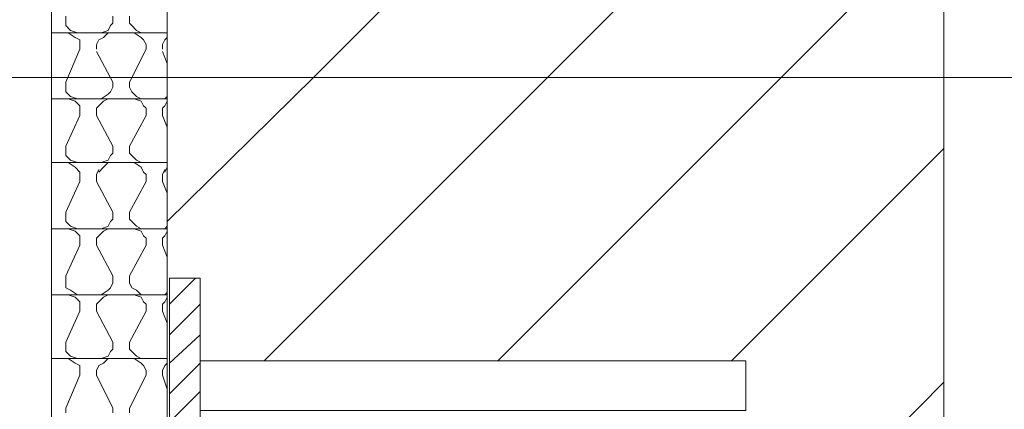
# Model space of a CAD drawing. Extents: x 566443 to 590371, y 3845226 to 3876576.
# Tile 194 of 221: x 586720 to 586738, y 3853957 to 3853964. Entities that reach past the tile are written whole.
import ezdxf

# ---------------------------------------------------------------- set-up
doc = ezdxf.new("R2010")
doc.units = 0
doc.layers.add('C00-00-00', color=7, linetype='CONTINUOUS')

msp = doc.modelspace()

# ---------------------------------------------------------------- linework, layer by layer
at = {"layer": 'C00-00-00', "lineweight": 9}
for points in [[(586720.953, 3853973.418), (586720.953, 3853956.188)], [(586723.027, 3853960.379), (586725.652, 3853962.962), (586736.108, 3853973.418)], [(586723.027, 3853973.418), (586723.027, 3853929.095)], [(586736.955, 3853973.418), (586736.955, 3853929.095)], [(586736.955, 3853970.074), (586729.843, 3853962.962), (586724.763, 3853957.882)], [(586723.027, 3853963.766), (586720.953, 3853963.766)], [(586712.613, 3853962.962), (586758.333, 3853962.962)], [(586723.027, 3853962.581), (586720.953, 3853962.581)], [(586723.027, 3853961.438), (586720.953, 3853961.438)], [(586723.027, 3853960.252), (586720.953, 3853960.252)], [(586723.027, 3853960.252), (586720.953, 3853960.252)], [(586723.027, 3853959.067), (586720.953, 3853959.067)], [(586723.027, 3853957.924), (586720.953, 3853957.924)]]:
    msp.add_lwpolyline(points, dxfattribs=at)
for points in [[(586723.069, 3853959.363), (586723.62, 3853959.363), (586723.62, 3853947.679), (586723.069, 3853947.679)], [(586723.62, 3853957.882), (586733.399, 3853957.882), (586733.399, 3853956.993), (586723.62, 3853956.993)]]:
    msp.add_lwpolyline(points, close=True, dxfattribs=at)
for points in [[(586734.034, 3853962.962), (586734.034, 3853962.962), (586736.955, 3853965.883), (586736.955, 3853965.883)], [(586721.207, 3853963.935), (586721.207, 3853963.935), (586721.207, 3853964.062), (586721.207, 3853964.062)], [(586722.053, 3853963.935), (586722.053, 3853963.935), (586722.053, 3853964.062), (586722.053, 3853964.062)], [(586722.35, 3853963.935), (586722.35, 3853963.935), (586722.35, 3853964.062), (586722.35, 3853964.062)], [(586721.207, 3853963.893), (586721.207, 3853963.893), (586721.207, 3853963.935), (586721.207, 3853963.935)], [(586721.207, 3853963.893), (586721.207, 3853963.893), (586721.207, 3853963.935), (586721.207, 3853963.935)], [(586721.291, 3853963.808), (586721.291, 3853963.808), (586721.207, 3853963.893), (586721.207, 3853963.893)], [(586721.418, 3853963.766), (586721.418, 3853963.766), (586721.291, 3853963.808), (586721.291, 3853963.808)], [(586721.842, 3853963.766), (586721.842, 3853963.766), (586721.969, 3853963.808), (586721.969, 3853963.808)], [(586721.969, 3853963.808), (586721.969, 3853963.808), (586722.011, 3853963.893), (586722.011, 3853963.893)], [(586722.011, 3853963.893), (586722.011, 3853963.893), (586722.053, 3853963.935), (586722.053, 3853963.935)], [(586722.011, 3853963.893), (586722.011, 3853963.893), (586722.053, 3853963.935), (586722.053, 3853963.935)], [(586722.392, 3853963.893), (586722.392, 3853963.893), (586722.35, 3853963.935), (586722.35, 3853963.935)], [(586722.392, 3853963.893), (586722.392, 3853963.893), (586722.35, 3853963.935), (586722.35, 3853963.935)], [(586722.477, 3853963.808), (586722.477, 3853963.808), (586722.392, 3853963.893), (586722.392, 3853963.893)], [(586722.561, 3853963.766), (586722.561, 3853963.766), (586722.477, 3853963.808), (586722.477, 3853963.808)], [(586721.376, 3853963.681), (586721.376, 3853963.681), (586721.249, 3853963.766), (586721.249, 3853963.766)], [(586721.461, 3853963.639), (586721.461, 3853963.639), (586721.376, 3853963.681), (586721.376, 3853963.681)], [(586721.461, 3853963.554), (586721.461, 3853963.554), (586721.461, 3853963.639), (586721.461, 3853963.639)], [(586721.461, 3853963.554), (586721.461, 3853963.554), (586721.461, 3853963.639), (586721.461, 3853963.639)], [(586721.757, 3853963.554), (586721.757, 3853963.554), (586721.799, 3853963.639), (586721.799, 3853963.639)], [(586721.757, 3853963.554), (586721.757, 3853963.554), (586721.799, 3853963.639), (586721.799, 3853963.639)], [(586721.799, 3853963.639), (586721.799, 3853963.639), (586721.884, 3853963.681), (586721.884, 3853963.681)], [(586721.884, 3853963.681), (586721.884, 3853963.681), (586721.969, 3853963.766), (586721.969, 3853963.766)], [(586722.561, 3853963.681), (586722.561, 3853963.681), (586722.434, 3853963.766), (586722.434, 3853963.766)], [(586722.604, 3853963.639), (586722.604, 3853963.639), (586722.561, 3853963.681), (586722.561, 3853963.681)], [(586722.646, 3853963.554), (586722.646, 3853963.554), (586722.604, 3853963.639), (586722.604, 3853963.639)], [(586722.646, 3853963.554), (586722.646, 3853963.554), (586722.604, 3853963.639), (586722.604, 3853963.639)], [(586722.942, 3853963.554), (586722.942, 3853963.554), (586722.985, 3853963.639), (586722.985, 3853963.639)], [(586722.942, 3853963.554), (586722.942, 3853963.554), (586722.985, 3853963.639), (586722.985, 3853963.639)], [(586722.985, 3853963.766), (586722.985, 3853963.766), (586723.027, 3853963.766), (586723.027, 3853963.766)], [(586722.985, 3853963.639), (586722.985, 3853963.639), (586723.027, 3853963.681), (586723.027, 3853963.681)], [(586723.027, 3853963.681), (586723.027, 3853963.681), (586723.027, 3853963.724), (586723.027, 3853963.724)], [(586721.207, 3853962.877), (586721.207, 3853962.877), (586721.461, 3853963.47), (586721.461, 3853963.47)], [(586721.207, 3853962.877), (586721.207, 3853962.877), (586721.461, 3853963.47), (586721.461, 3853963.47)], [(586721.461, 3853963.554), (586721.461, 3853963.554), (586721.461, 3853963.47), (586721.461, 3853963.47)], [(586721.757, 3853963.554), (586721.757, 3853963.554), (586721.757, 3853963.47), (586721.757, 3853963.47)], [(586722.35, 3853962.877), (586722.35, 3853962.877), (586722.646, 3853963.47), (586722.646, 3853963.47)], [(586722.35, 3853962.877), (586722.35, 3853962.877), (586722.646, 3853963.47), (586722.646, 3853963.47)], [(586722.646, 3853963.554), (586722.646, 3853963.554), (586722.646, 3853963.47), (586722.646, 3853963.47)], [(586722.942, 3853963.554), (586722.942, 3853963.554), (586722.942, 3853963.47), (586722.942, 3853963.47)], [(586722.053, 3853962.877), (586722.053, 3853962.877), (586721.757, 3853963.427), (586721.757, 3853963.427)], [(586722.053, 3853962.877), (586722.053, 3853962.877), (586721.757, 3853963.427), (586721.757, 3853963.427)], [(586723.027, 3853963.216), (586723.027, 3853963.216), (586722.942, 3853963.427), (586722.942, 3853963.427)], [(586723.027, 3853963.216), (586723.027, 3853963.216), (586722.942, 3853963.427), (586722.942, 3853963.427)], [(586728.954, 3853957.882), (586728.954, 3853957.882), (586734.034, 3853962.962), (586734.034, 3853962.962)], [(586721.207, 3853962.792), (586721.207, 3853962.792), (586721.207, 3853962.877), (586721.207, 3853962.877)], [(586721.207, 3853962.708), (586721.207, 3853962.708), (586721.207, 3853962.792), (586721.207, 3853962.792)], [(586721.207, 3853962.708), (586721.207, 3853962.708), (586721.207, 3853962.792), (586721.207, 3853962.792)], [(586722.011, 3853962.708), (586722.011, 3853962.708), (586722.053, 3853962.792), (586722.053, 3853962.792)], [(586722.011, 3853962.708), (586722.011, 3853962.708), (586722.053, 3853962.792), (586722.053, 3853962.792)], [(586722.053, 3853962.792), (586722.053, 3853962.792), (586722.053, 3853962.877), (586722.053, 3853962.877)], [(586722.35, 3853962.792), (586722.35, 3853962.792), (586722.35, 3853962.877), (586722.35, 3853962.877)], [(586722.392, 3853962.708), (586722.392, 3853962.708), (586722.35, 3853962.792), (586722.35, 3853962.792)], [(586722.392, 3853962.708), (586722.392, 3853962.708), (586722.35, 3853962.792), (586722.35, 3853962.792)], [(586721.291, 3853962.623), (586721.291, 3853962.623), (586721.207, 3853962.708), (586721.207, 3853962.708)], [(586721.376, 3853962.538), (586721.376, 3853962.538), (586721.249, 3853962.581), (586721.249, 3853962.581)], [(586721.418, 3853962.581), (586721.418, 3853962.581), (586721.291, 3853962.623), (586721.291, 3853962.623)], [(586721.842, 3853962.581), (586721.842, 3853962.581), (586721.969, 3853962.665), (586721.969, 3853962.665)], [(586721.884, 3853962.538), (586721.884, 3853962.538), (586721.969, 3853962.581), (586721.969, 3853962.581)], [(586721.969, 3853962.665), (586721.969, 3853962.665), (586722.011, 3853962.708), (586722.011, 3853962.708)], [(586722.477, 3853962.623), (586722.477, 3853962.623), (586722.392, 3853962.708), (586722.392, 3853962.708)], [(586722.561, 3853962.538), (586722.561, 3853962.538), (586722.434, 3853962.581), (586722.434, 3853962.581)], [(586722.561, 3853962.581), (586722.561, 3853962.581), (586722.477, 3853962.623), (586722.477, 3853962.623)], [(586722.985, 3853962.581), (586722.985, 3853962.581), (586723.027, 3853962.623), (586723.027, 3853962.623)], [(586723.027, 3853962.538), (586723.027, 3853962.538), (586723.027, 3853962.581), (586723.027, 3853962.581)], [(586721.461, 3853962.454), (586721.461, 3853962.454), (586721.376, 3853962.538), (586721.376, 3853962.538)], [(586721.461, 3853962.411), (586721.461, 3853962.411), (586721.461, 3853962.454), (586721.461, 3853962.454)], [(586721.461, 3853962.411), (586721.461, 3853962.411), (586721.461, 3853962.454), (586721.461, 3853962.454)], [(586721.461, 3853962.411), (586721.461, 3853962.411), (586721.461, 3853962.284), (586721.461, 3853962.284)], [(586721.757, 3853962.411), (586721.757, 3853962.411), (586721.799, 3853962.454), (586721.799, 3853962.454)], [(586721.757, 3853962.411), (586721.757, 3853962.411), (586721.799, 3853962.454), (586721.799, 3853962.454)], [(586721.757, 3853962.411), (586721.757, 3853962.411), (586721.757, 3853962.284), (586721.757, 3853962.284)], [(586721.799, 3853962.454), (586721.799, 3853962.454), (586721.884, 3853962.538), (586721.884, 3853962.538)], [(586722.604, 3853962.454), (586722.604, 3853962.454), (586722.561, 3853962.538), (586722.561, 3853962.538)], [(586722.646, 3853962.411), (586722.646, 3853962.411), (586722.604, 3853962.454), (586722.604, 3853962.454)], [(586722.646, 3853962.411), (586722.646, 3853962.411), (586722.604, 3853962.454), (586722.604, 3853962.454)], [(586722.646, 3853962.411), (586722.646, 3853962.411), (586722.646, 3853962.284), (586722.646, 3853962.284)], [(586722.942, 3853962.411), (586722.942, 3853962.411), (586722.985, 3853962.454), (586722.985, 3853962.454)], [(586722.942, 3853962.411), (586722.942, 3853962.411), (586722.985, 3853962.454), (586722.985, 3853962.454)], [(586722.942, 3853962.411), (586722.942, 3853962.411), (586722.942, 3853962.284), (586722.942, 3853962.284)], [(586722.985, 3853962.454), (586722.985, 3853962.454), (586723.027, 3853962.538), (586723.027, 3853962.538)], [(586721.207, 3853961.734), (586721.207, 3853961.734), (586721.461, 3853962.284), (586721.461, 3853962.284)], [(586721.207, 3853961.734), (586721.207, 3853961.734), (586721.461, 3853962.284), (586721.461, 3853962.284)], [(586722.053, 3853961.734), (586722.053, 3853961.734), (586721.757, 3853962.284), (586721.757, 3853962.284)], [(586722.053, 3853961.734), (586722.053, 3853961.734), (586721.757, 3853962.284), (586721.757, 3853962.284)], [(586722.35, 3853961.734), (586722.35, 3853961.734), (586722.646, 3853962.284), (586722.646, 3853962.284)], [(586722.35, 3853961.734), (586722.35, 3853961.734), (586722.646, 3853962.284), (586722.646, 3853962.284)], [(586723.027, 3853962.073), (586723.027, 3853962.073), (586722.942, 3853962.284), (586722.942, 3853962.284)], [(586723.027, 3853962.073), (586723.027, 3853962.073), (586722.942, 3853962.284), (586722.942, 3853962.284)], [(586721.207, 3853961.607), (586721.207, 3853961.607), (586721.207, 3853961.734), (586721.207, 3853961.734)], [(586722.053, 3853961.607), (586722.053, 3853961.607), (586722.053, 3853961.734), (586722.053, 3853961.734)], [(586722.35, 3853961.607), (586722.35, 3853961.607), (586722.35, 3853961.734), (586722.35, 3853961.734)], [(586733.145, 3853957.882), (586733.145, 3853957.882), (586736.955, 3853961.692), (586736.955, 3853961.692)], [(586721.207, 3853961.565), (586721.207, 3853961.565), (586721.207, 3853961.607), (586721.207, 3853961.607)], [(586721.207, 3853961.565), (586721.207, 3853961.565), (586721.207, 3853961.607), (586721.207, 3853961.607)], [(586721.291, 3853961.48), (586721.291, 3853961.48), (586721.207, 3853961.565), (586721.207, 3853961.565)], [(586721.969, 3853961.48), (586721.969, 3853961.48), (586722.011, 3853961.565), (586722.011, 3853961.565)], [(586722.011, 3853961.565), (586722.011, 3853961.565), (586722.053, 3853961.607), (586722.053, 3853961.607)], [(586722.011, 3853961.565), (586722.011, 3853961.565), (586722.053, 3853961.607), (586722.053, 3853961.607)], [(586722.392, 3853961.565), (586722.392, 3853961.565), (586722.35, 3853961.607), (586722.35, 3853961.607)], [(586722.392, 3853961.565), (586722.392, 3853961.565), (586722.35, 3853961.607), (586722.35, 3853961.607)], [(586722.477, 3853961.48), (586722.477, 3853961.48), (586722.392, 3853961.565), (586722.392, 3853961.565)], [(586721.376, 3853961.353), (586721.376, 3853961.353), (586721.249, 3853961.438), (586721.249, 3853961.438)], [(586721.418, 3853961.438), (586721.418, 3853961.438), (586721.291, 3853961.48), (586721.291, 3853961.48)], [(586721.461, 3853961.268), (586721.461, 3853961.268), (586721.376, 3853961.353), (586721.376, 3853961.353)], [(586721.799, 3853961.268), (586721.799, 3853961.268), (586721.884, 3853961.353), (586721.884, 3853961.353)], [(586721.842, 3853961.438), (586721.842, 3853961.438), (586721.969, 3853961.48), (586721.969, 3853961.48)], [(586721.884, 3853961.353), (586721.884, 3853961.353), (586721.969, 3853961.438), (586721.969, 3853961.438)], [(586722.561, 3853961.353), (586722.561, 3853961.353), (586722.434, 3853961.438), (586722.434, 3853961.438)], [(586722.561, 3853961.438), (586722.561, 3853961.438), (586722.477, 3853961.48), (586722.477, 3853961.48)], [(586722.604, 3853961.268), (586722.604, 3853961.268), (586722.561, 3853961.353), (586722.561, 3853961.353)], [(586722.985, 3853961.438), (586722.985, 3853961.438), (586723.027, 3853961.438), (586723.027, 3853961.438)], [(586722.985, 3853961.268), (586722.985, 3853961.268), (586723.027, 3853961.353), (586723.027, 3853961.353)], [(586723.027, 3853961.353), (586723.027, 3853961.353), (586723.027, 3853961.395), (586723.027, 3853961.395)], [(586721.461, 3853961.226), (586721.461, 3853961.226), (586721.461, 3853961.268), (586721.461, 3853961.268)], [(586721.461, 3853961.226), (586721.461, 3853961.226), (586721.461, 3853961.268), (586721.461, 3853961.268)], [(586721.461, 3853961.226), (586721.461, 3853961.226), (586721.461, 3853961.099), (586721.461, 3853961.099)], [(586721.757, 3853961.226), (586721.757, 3853961.226), (586721.799, 3853961.311), (586721.799, 3853961.311)], [(586721.757, 3853961.226), (586721.757, 3853961.226), (586721.799, 3853961.311), (586721.799, 3853961.311)], [(586721.757, 3853961.226), (586721.757, 3853961.226), (586721.757, 3853961.099), (586721.757, 3853961.099)], [(586722.646, 3853961.226), (586722.646, 3853961.226), (586722.604, 3853961.268), (586722.604, 3853961.268)], [(586722.646, 3853961.226), (586722.646, 3853961.226), (586722.604, 3853961.268), (586722.604, 3853961.268)], [(586722.646, 3853961.226), (586722.646, 3853961.226), (586722.646, 3853961.099), (586722.646, 3853961.099)], [(586722.942, 3853961.226), (586722.942, 3853961.226), (586722.985, 3853961.311), (586722.985, 3853961.311)], [(586722.942, 3853961.226), (586722.942, 3853961.226), (586722.985, 3853961.311), (586722.985, 3853961.311)], [(586722.942, 3853961.226), (586722.942, 3853961.226), (586722.942, 3853961.099), (586722.942, 3853961.099)], [(586721.207, 3853960.549), (586721.207, 3853960.549), (586721.461, 3853961.099), (586721.461, 3853961.099)], [(586721.207, 3853960.549), (586721.207, 3853960.549), (586721.461, 3853961.099), (586721.461, 3853961.099)], [(586722.053, 3853960.549), (586722.053, 3853960.549), (586721.757, 3853961.099), (586721.757, 3853961.099)], [(586722.053, 3853960.549), (586722.053, 3853960.549), (586721.757, 3853961.099), (586721.757, 3853961.099)], [(586722.35, 3853960.549), (586722.35, 3853960.549), (586722.646, 3853961.099), (586722.646, 3853961.099)], [(586722.35, 3853960.549), (586722.35, 3853960.549), (586722.646, 3853961.099), (586722.646, 3853961.099)], [(586723.027, 3853960.887), (586723.027, 3853960.887), (586722.942, 3853961.099), (586722.942, 3853961.099)], [(586723.027, 3853960.887), (586723.027, 3853960.887), (586722.942, 3853961.099), (586722.942, 3853961.099)], [(586721.207, 3853960.422), (586721.207, 3853960.422), (586721.207, 3853960.549), (586721.207, 3853960.549)], [(586722.053, 3853960.422), (586722.053, 3853960.422), (586722.053, 3853960.549), (586722.053, 3853960.549)], [(586722.35, 3853960.422), (586722.35, 3853960.422), (586722.35, 3853960.549), (586722.35, 3853960.549)], [(586721.207, 3853960.379), (586721.207, 3853960.379), (586721.207, 3853960.422), (586721.207, 3853960.422)], [(586721.207, 3853960.379), (586721.207, 3853960.379), (586721.207, 3853960.422), (586721.207, 3853960.422)], [(586721.291, 3853960.295), (586721.291, 3853960.295), (586721.207, 3853960.379), (586721.207, 3853960.379)], [(586721.418, 3853960.252), (586721.418, 3853960.252), (586721.291, 3853960.295), (586721.291, 3853960.295)], [(586721.842, 3853960.252), (586721.842, 3853960.252), (586721.969, 3853960.295), (586721.969, 3853960.295)], [(586721.969, 3853960.295), (586721.969, 3853960.295), (586722.011, 3853960.379), (586722.011, 3853960.379)], [(586722.011, 3853960.379), (586722.011, 3853960.379), (586722.053, 3853960.422), (586722.053, 3853960.422)], [(586722.011, 3853960.379), (586722.011, 3853960.379), (586722.053, 3853960.422), (586722.053, 3853960.422)], [(586722.392, 3853960.379), (586722.392, 3853960.379), (586722.35, 3853960.422), (586722.35, 3853960.422)], [(586722.392, 3853960.379), (586722.392, 3853960.379), (586722.35, 3853960.422), (586722.35, 3853960.422)], [(586722.477, 3853960.295), (586722.477, 3853960.295), (586722.392, 3853960.379), (586722.392, 3853960.379)], [(586722.561, 3853960.252), (586722.561, 3853960.252), (586722.477, 3853960.295), (586722.477, 3853960.295)], [(586722.985, 3853960.252), (586722.985, 3853960.252), (586723.027, 3853960.295), (586723.027, 3853960.295)], [(586721.376, 3853960.21), (586721.376, 3853960.21), (586721.249, 3853960.252), (586721.249, 3853960.252)], [(586721.461, 3853960.125), (586721.461, 3853960.125), (586721.376, 3853960.21), (586721.376, 3853960.21)], [(586721.461, 3853960.083), (586721.461, 3853960.083), (586721.461, 3853960.125), (586721.461, 3853960.125)], [(586721.461, 3853960.083), (586721.461, 3853960.083), (586721.461, 3853960.125), (586721.461, 3853960.125)], [(586721.757, 3853960.083), (586721.757, 3853960.083), (586721.799, 3853960.125), (586721.799, 3853960.125)], [(586721.757, 3853960.083), (586721.757, 3853960.083), (586721.799, 3853960.125), (586721.799, 3853960.125)], [(586721.799, 3853960.125), (586721.799, 3853960.125), (586721.884, 3853960.21), (586721.884, 3853960.21)], [(586721.884, 3853960.21), (586721.884, 3853960.21), (586721.969, 3853960.252), (586721.969, 3853960.252)], [(586722.561, 3853960.21), (586722.561, 3853960.21), (586722.434, 3853960.252), (586722.434, 3853960.252)], [(586722.604, 3853960.125), (586722.604, 3853960.125), (586722.561, 3853960.21), (586722.561, 3853960.21)], [(586722.646, 3853960.083), (586722.646, 3853960.083), (586722.604, 3853960.125), (586722.604, 3853960.125)], [(586722.646, 3853960.083), (586722.646, 3853960.083), (586722.604, 3853960.125), (586722.604, 3853960.125)], [(586722.942, 3853960.083), (586722.942, 3853960.083), (586722.985, 3853960.125), (586722.985, 3853960.125)], [(586722.942, 3853960.083), (586722.942, 3853960.083), (586722.985, 3853960.125), (586722.985, 3853960.125)], [(586722.985, 3853960.125), (586722.985, 3853960.125), (586723.027, 3853960.21), (586723.027, 3853960.21)], [(586723.027, 3853960.21), (586723.027, 3853960.21), (586723.027, 3853960.252), (586723.027, 3853960.252)], [(586721.207, 3853959.406), (586721.207, 3853959.406), (586721.461, 3853959.956), (586721.461, 3853959.956)], [(586721.207, 3853959.406), (586721.207, 3853959.406), (586721.461, 3853959.956), (586721.461, 3853959.956)], [(586721.461, 3853960.083), (586721.461, 3853960.083), (586721.461, 3853959.956), (586721.461, 3853959.956)], [(586721.757, 3853960.083), (586721.757, 3853960.083), (586721.757, 3853959.956), (586721.757, 3853959.956)], [(586722.053, 3853959.406), (586722.053, 3853959.406), (586721.757, 3853959.956), (586721.757, 3853959.956)], [(586722.053, 3853959.406), (586722.053, 3853959.406), (586721.757, 3853959.956), (586721.757, 3853959.956)], [(586722.35, 3853959.406), (586722.35, 3853959.406), (586722.646, 3853959.956), (586722.646, 3853959.956)], [(586722.35, 3853959.406), (586722.35, 3853959.406), (586722.646, 3853959.956), (586722.646, 3853959.956)], [(586722.646, 3853960.083), (586722.646, 3853960.083), (586722.646, 3853959.956), (586722.646, 3853959.956)], [(586722.942, 3853960.083), (586722.942, 3853960.083), (586722.942, 3853959.956), (586722.942, 3853959.956)], [(586723.027, 3853959.744), (586723.027, 3853959.744), (586722.942, 3853959.956), (586722.942, 3853959.956)], [(586723.027, 3853959.744), (586723.027, 3853959.744), (586722.942, 3853959.956), (586722.942, 3853959.956)], [(586721.207, 3853959.279), (586721.207, 3853959.279), (586721.207, 3853959.406), (586721.207, 3853959.406)], [(586722.053, 3853959.279), (586722.053, 3853959.279), (586722.053, 3853959.406), (586722.053, 3853959.406)], [(586722.35, 3853959.279), (586722.35, 3853959.279), (586722.35, 3853959.406), (586722.35, 3853959.406)], [(586721.207, 3853959.194), (586721.207, 3853959.194), (586721.207, 3853959.279), (586721.207, 3853959.279)], [(586721.207, 3853959.194), (586721.207, 3853959.194), (586721.207, 3853959.279), (586721.207, 3853959.279)], [(586722.011, 3853959.194), (586722.011, 3853959.194), (586722.053, 3853959.279), (586722.053, 3853959.279)], [(586722.011, 3853959.194), (586722.011, 3853959.194), (586722.053, 3853959.279), (586722.053, 3853959.279)], [(586722.392, 3853959.194), (586722.392, 3853959.194), (586722.35, 3853959.279), (586722.35, 3853959.279)], [(586722.392, 3853959.194), (586722.392, 3853959.194), (586722.35, 3853959.279), (586722.35, 3853959.279)], [(586723.069, 3853958.898), (586723.069, 3853958.898), (586723.535, 3853959.363), (586723.535, 3853959.363)], [(586721.291, 3853959.152), (586721.291, 3853959.152), (586721.207, 3853959.194), (586721.207, 3853959.194)], [(586721.376, 3853959.025), (586721.376, 3853959.025), (586721.249, 3853959.067), (586721.249, 3853959.067)], [(586721.418, 3853959.067), (586721.418, 3853959.067), (586721.291, 3853959.152), (586721.291, 3853959.152)], [(586721.842, 3853959.067), (586721.842, 3853959.067), (586721.969, 3853959.152), (586721.969, 3853959.152)], [(586721.884, 3853959.025), (586721.884, 3853959.025), (586721.969, 3853959.067), (586721.969, 3853959.067)], [(586721.969, 3853959.152), (586721.969, 3853959.152), (586722.011, 3853959.194), (586722.011, 3853959.194)], [(586722.477, 3853959.152), (586722.477, 3853959.152), (586722.392, 3853959.194), (586722.392, 3853959.194)], [(586722.561, 3853959.025), (586722.561, 3853959.025), (586722.434, 3853959.067), (586722.434, 3853959.067)], [(586722.561, 3853959.067), (586722.561, 3853959.067), (586722.477, 3853959.152), (586722.477, 3853959.152)], [(586722.985, 3853959.067), (586722.985, 3853959.067), (586723.027, 3853959.109), (586723.027, 3853959.109)], [(586723.027, 3853959.025), (586723.027, 3853959.025), (586723.027, 3853959.067), (586723.027, 3853959.067)], [(586721.461, 3853958.94), (586721.461, 3853958.94), (586721.376, 3853959.025), (586721.376, 3853959.025)], [(586721.461, 3853958.898), (586721.461, 3853958.898), (586721.461, 3853958.94), (586721.461, 3853958.94)], [(586721.461, 3853958.898), (586721.461, 3853958.898), (586721.461, 3853958.94), (586721.461, 3853958.94)], [(586721.461, 3853958.898), (586721.461, 3853958.898), (586721.461, 3853958.771), (586721.461, 3853958.771)], [(586721.757, 3853958.898), (586721.757, 3853958.898), (586721.799, 3853958.94), (586721.799, 3853958.94)], [(586721.757, 3853958.898), (586721.757, 3853958.898), (586721.799, 3853958.94), (586721.799, 3853958.94)], [(586721.757, 3853958.898), (586721.757, 3853958.898), (586721.757, 3853958.771), (586721.757, 3853958.771)], [(586721.799, 3853958.94), (586721.799, 3853958.94), (586721.884, 3853959.025), (586721.884, 3853959.025)], [(586722.604, 3853958.94), (586722.604, 3853958.94), (586722.561, 3853959.025), (586722.561, 3853959.025)], [(586722.646, 3853958.898), (586722.646, 3853958.898), (586722.604, 3853958.94), (586722.604, 3853958.94)], [(586722.646, 3853958.898), (586722.646, 3853958.898), (586722.604, 3853958.94), (586722.604, 3853958.94)], [(586722.646, 3853958.898), (586722.646, 3853958.898), (586722.646, 3853958.771), (586722.646, 3853958.771)], [(586722.942, 3853958.898), (586722.942, 3853958.898), (586722.985, 3853958.94), (586722.985, 3853958.94)], [(586722.942, 3853958.898), (586722.942, 3853958.898), (586722.985, 3853958.94), (586722.985, 3853958.94)], [(586722.942, 3853958.898), (586722.942, 3853958.898), (586722.942, 3853958.771), (586722.942, 3853958.771)], [(586722.985, 3853958.94), (586722.985, 3853958.94), (586723.027, 3853959.025), (586723.027, 3853959.025)], [(586723.069, 3853958.347), (586723.069, 3853958.347), (586723.62, 3853958.898), (586723.62, 3853958.898)], [(586721.207, 3853958.22), (586721.207, 3853958.22), (586721.461, 3853958.771), (586721.461, 3853958.771)], [(586721.207, 3853958.22), (586721.207, 3853958.22), (586721.461, 3853958.771), (586721.461, 3853958.771)], [(586722.053, 3853958.22), (586722.053, 3853958.22), (586721.757, 3853958.771), (586721.757, 3853958.771)], [(586722.053, 3853958.22), (586722.053, 3853958.22), (586721.757, 3853958.771), (586721.757, 3853958.771)], [(586722.35, 3853958.22), (586722.35, 3853958.22), (586722.646, 3853958.771), (586722.646, 3853958.771)], [(586722.35, 3853958.22), (586722.35, 3853958.22), (586722.646, 3853958.771), (586722.646, 3853958.771)], [(586723.027, 3853958.559), (586723.027, 3853958.559), (586722.942, 3853958.771), (586722.942, 3853958.771)], [(586723.027, 3853958.559), (586723.027, 3853958.559), (586722.942, 3853958.771), (586722.942, 3853958.771)], [(586723.069, 3853957.839), (586723.069, 3853957.839), (586723.62, 3853958.347), (586723.62, 3853958.347)], [(586721.207, 3853958.093), (586721.207, 3853958.093), (586721.207, 3853958.22), (586721.207, 3853958.22)], [(586722.053, 3853958.093), (586722.053, 3853958.093), (586722.053, 3853958.22), (586722.053, 3853958.22)], [(586722.35, 3853958.093), (586722.35, 3853958.093), (586722.35, 3853958.22), (586722.35, 3853958.22)], [(586721.207, 3853958.051), (586721.207, 3853958.051), (586721.207, 3853958.093), (586721.207, 3853958.093)], [(586721.207, 3853958.051), (586721.207, 3853958.051), (586721.207, 3853958.093), (586721.207, 3853958.093)], [(586721.291, 3853957.966), (586721.291, 3853957.966), (586721.207, 3853958.051), (586721.207, 3853958.051)], [(586721.418, 3853957.924), (586721.418, 3853957.924), (586721.291, 3853957.966), (586721.291, 3853957.966)], [(586721.842, 3853957.924), (586721.842, 3853957.924), (586721.969, 3853957.966), (586721.969, 3853957.966)], [(586721.969, 3853957.966), (586721.969, 3853957.966), (586722.011, 3853958.051), (586722.011, 3853958.051)], [(586722.011, 3853958.051), (586722.011, 3853958.051), (586722.053, 3853958.093), (586722.053, 3853958.093)], [(586722.011, 3853958.051), (586722.011, 3853958.051), (586722.053, 3853958.093), (586722.053, 3853958.093)], [(586722.392, 3853958.051), (586722.392, 3853958.051), (586722.35, 3853958.093), (586722.35, 3853958.093)], [(586722.392, 3853958.051), (586722.392, 3853958.051), (586722.35, 3853958.093), (586722.35, 3853958.093)], [(586722.477, 3853957.966), (586722.477, 3853957.966), (586722.392, 3853958.051), (586722.392, 3853958.051)], [(586722.561, 3853957.924), (586722.561, 3853957.924), (586722.477, 3853957.966), (586722.477, 3853957.966)], [(586721.376, 3853957.839), (586721.376, 3853957.839), (586721.249, 3853957.924), (586721.249, 3853957.924)], [(586721.461, 3853957.797), (586721.461, 3853957.797), (586721.376, 3853957.839), (586721.376, 3853957.839)], [(586721.461, 3853957.712), (586721.461, 3853957.712), (586721.461, 3853957.797), (586721.461, 3853957.797)], [(586721.461, 3853957.712), (586721.461, 3853957.712), (586721.461, 3853957.797), (586721.461, 3853957.797)], [(586721.757, 3853957.712), (586721.757, 3853957.712), (586721.799, 3853957.797), (586721.799, 3853957.797)], [(586721.757, 3853957.712), (586721.757, 3853957.712), (586721.799, 3853957.797), (586721.799, 3853957.797)], [(586721.799, 3853957.797), (586721.799, 3853957.797), (586721.884, 3853957.839), (586721.884, 3853957.839)], [(586721.884, 3853957.839), (586721.884, 3853957.839), (586721.969, 3853957.924), (586721.969, 3853957.924)], [(586722.561, 3853957.839), (586722.561, 3853957.839), (586722.434, 3853957.924), (586722.434, 3853957.924)], [(586722.604, 3853957.797), (586722.604, 3853957.797), (586722.561, 3853957.839), (586722.561, 3853957.839)], [(586722.646, 3853957.712), (586722.646, 3853957.712), (586722.604, 3853957.797), (586722.604, 3853957.797)], [(586722.646, 3853957.712), (586722.646, 3853957.712), (586722.604, 3853957.797), (586722.604, 3853957.797)], [(586722.942, 3853957.712), (586722.942, 3853957.712), (586722.985, 3853957.797), (586722.985, 3853957.797)], [(586722.942, 3853957.712), (586722.942, 3853957.712), (586722.985, 3853957.797), (586722.985, 3853957.797)], [(586722.985, 3853957.924), (586722.985, 3853957.924), (586723.027, 3853957.924), (586723.027, 3853957.924)], [(586722.985, 3853957.797), (586722.985, 3853957.797), (586723.027, 3853957.839), (586723.027, 3853957.839)], [(586723.027, 3853957.839), (586723.027, 3853957.839), (586723.027, 3853957.882), (586723.027, 3853957.882)], [(586723.069, 3853957.289), (586723.069, 3853957.289), (586723.62, 3853957.839), (586723.62, 3853957.839)], [(586721.207, 3853957.035), (586721.207, 3853957.035), (586721.461, 3853957.628), (586721.461, 3853957.628)], [(586721.207, 3853957.035), (586721.207, 3853957.035), (586721.461, 3853957.628), (586721.461, 3853957.628)], [(586721.461, 3853957.712), (586721.461, 3853957.712), (586721.461, 3853957.628), (586721.461, 3853957.628)], [(586721.757, 3853957.712), (586721.757, 3853957.712), (586721.757, 3853957.628), (586721.757, 3853957.628)], [(586722.053, 3853957.035), (586722.053, 3853957.035), (586721.757, 3853957.628), (586721.757, 3853957.628)], [(586722.053, 3853957.035), (586722.053, 3853957.035), (586721.757, 3853957.628), (586721.757, 3853957.628)], [(586722.35, 3853957.035), (586722.35, 3853957.035), (586722.646, 3853957.628), (586722.646, 3853957.628)], [(586722.35, 3853957.035), (586722.35, 3853957.035), (586722.646, 3853957.628), (586722.646, 3853957.628)], [(586722.646, 3853957.712), (586722.646, 3853957.712), (586722.646, 3853957.628), (586722.646, 3853957.628)], [(586722.942, 3853957.712), (586722.942, 3853957.712), (586722.942, 3853957.628), (586722.942, 3853957.628)], [(586723.027, 3853957.374), (586723.027, 3853957.374), (586722.942, 3853957.628), (586722.942, 3853957.628)], [(586723.027, 3853957.374), (586723.027, 3853957.374), (586722.942, 3853957.628), (586722.942, 3853957.628)], [(586733.441, 3853953.945), (586733.441, 3853953.945), (586736.955, 3853957.501), (586736.955, 3853957.501)], [(586723.069, 3853956.781), (586723.069, 3853956.781), (586723.62, 3853957.331), (586723.62, 3853957.331)], [(586721.207, 3853956.95), (586721.207, 3853956.95), (586721.207, 3853957.035), (586721.207, 3853957.035)], [(586722.053, 3853956.95), (586722.053, 3853956.95), (586722.053, 3853957.035), (586722.053, 3853957.035)], [(586722.35, 3853956.95), (586722.35, 3853956.95), (586722.35, 3853957.035), (586722.35, 3853957.035)]]:
    msp.add_open_spline(points, degree=3, dxfattribs=at)

doc.saveas('drawing.dxf')
